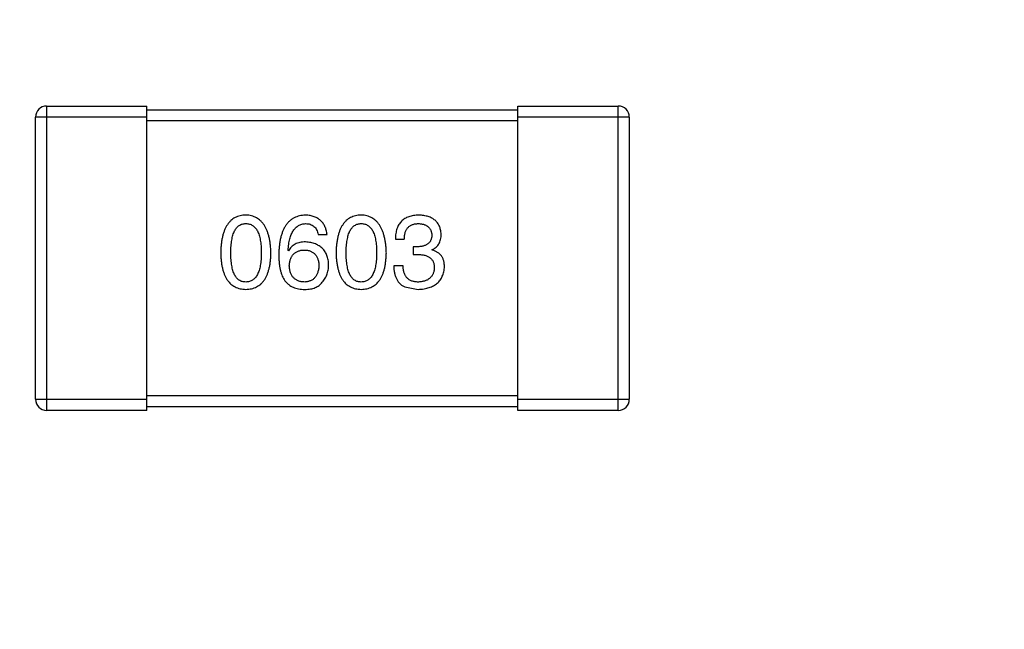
# Model space of a CAD drawing. Header units: millimetres. Extents: x 718 to 1157, y -195 to -52.
# Tile 47 of 156: x 1079.99 to 1082.64, y -142.93 to -141.29. Entities that reach past the tile are written whole.
import ezdxf

# ---------------------------------------------------------------- set-up
doc = ezdxf.new("R2010")
doc.units = ezdxf.units.MM
doc.header["$LTSCALE"] = 1.21
doc.header["$MEASUREMENT"] = 0
doc.header["$PDMODE"] = 3
doc.header["$PDSIZE"] = 0.3125
doc.layers.get('0').update_dxf_attribs({"linetype": 'CONTINUOUS'})
doc.layers.get('DEFPOINTS').update_dxf_attribs({"linetype": 'CONTINUOUS'})
doc.layers.add('Dim', color=3, linetype='CONTINUOUS', lineweight=25)
doc.styles.get("Standard").update_dxf_attribs({"font": 'txt', "width": 0.8})
doc.dimstyles.get("Standard").update_dxf_attribs({"dimtxt": 0.15625, "dimasz": 0.1875, "dimexe": 0.125, "dimexo": 0.0625, "dimgap": 0.09, "dimtad": 0, "dimtih": 1, "dimtoh": 1, "dimzin": 4, "dimdsep": 46, "dimtxsty": 'Standard', "dimblk": '_FILLED', "dimblk1": '_FILLED', "dimblk2": '_FILLED', "dimcen": 0.09, "dimazin": 1, "dimtp": 0.01, "dimtm": 0.01, "dimtfac": 1, "dimtofl": 0, "dimtmove": 0, "dimatfit": 3, "dimldrblk": '_FILLED', "dimfxl": 1, "dimtolj": 1, "dimtzin": 4, "dimarcsym": 0})

# ---------------------------------------------------------------- blocks, each defined once
blk = doc.blocks.new('_FILLED')
at = {"color": 0, "linetype": 'ByBlock'}
blk.add_solid([(0, 0), (-1, 0.1667), (-1, -0.1667)], dxfattribs=at)
blk = doc.blocks.new('*D41')
at = {"layer": 'DEFPOINTS', "color": 0}
for p in [(1078.3878, -101.7796), (1078.3878, -150.8296), (1143.3384, -150.8296)]:
    blk.add_point(p, dxfattribs=at)
at = {"layer": 'Dim', "color": 0, "lineweight": -2}
for p, q in [((1078.4503, -101.7796), (1143.4634, -101.7796)), ((1143.3384, -104.3196), (1143.3384, -122.3813)), ((1143.3384, -148.2896), (1143.3384, -130.2279)), ((1078.4503, -150.8296), (1143.4634, -150.8296))]:
    blk.add_line(p, q, dxfattribs=at)
at = {"layer": 'Dim', "color": 0, "lineweight": -2, "xscale": 2.54, "yscale": 2.54, "zscale": 2.54}
for p, rotation in [((1143.3384, -101.7796), 90), ((1143.3384, -150.8296), 270)]:
    blk.add_blockref('_FILLED', p, dxfattribs=dict(at, rotation=rotation))
at = {"layer": 'Dim', "color": 0, "insert": (1143.3384, -126.3046), "char_height": 2.5, "attachment_point": 5, "rotation": 90, "line_spacing_factor": 2.5}
blk.add_mtext('\\A1;49.05', dxfattribs=at)

msp = doc.modelspace()

# ---------------------------------------------------------------- linework, layer by layer
at = {"color": 7, "linetype": 'Continuous'}
for p, q in [((1080.0635, -141.5226), (1080.3335, -141.5226)), ((1080.0635, -141.5226), (1080.0635, -142.3426)), ((1080.3335, -142.3426), (1080.3335, -141.5226)), ((1080.3335, -141.5326), (1081.3335, -141.5326)), ((1081.3335, -141.5226), (1081.6035, -141.5226)), ((1081.3335, -142.3426), (1081.3335, -141.5226)), ((1081.6035, -142.3426), (1081.6035, -141.5226)), ((1080.3335, -141.5526), (1080.0335, -141.5526)), ((1080.0335, -142.3126), (1080.0335, -141.5526)), ((1081.6335, -141.5526), (1081.3335, -141.5526)), ((1081.6335, -141.5526), (1081.6335, -142.3126)), ((1081.3335, -141.5626), (1080.3335, -141.5626)), ((1080.795, -141.8688), (1080.8191, -141.8688)), ((1081.0031, -141.8809), (1081.0272, -141.8809)), ((1081.0643, -141.9016), (1081.0512, -141.9016)), ((1081.0512, -141.9016), (1081.0512, -141.9224)), ((1080.7152, -141.9126), (1080.7141, -141.9115)), ((1081.0512, -141.9224), (1081.0633, -141.9224)), ((1081.1026, -141.9104), (1081.1026, -141.9093)), ((1081.0239, -141.953), (1080.9988, -141.953)), ((1081.0283, -142.0098), (1081.0643, -142.0164)), ((1080.3335, -142.3026), (1081.3335, -142.3026)), ((1080.0335, -142.3126), (1080.3335, -142.3126)), ((1081.3335, -142.3126), (1081.6335, -142.3126)), ((1080.3335, -142.3426), (1080.0635, -142.3426)), ((1081.3335, -142.3326), (1080.3335, -142.3326)), ((1081.6035, -142.3426), (1081.3335, -142.3426))]:
    msp.add_line(p, q, dxfattribs=at)
for centre, start, end in [((1080.0635, -141.5526), 90, 180), ((1081.6035, -141.5526), 0, 90), ((1080.0635, -142.3126), 180, 270), ((1081.6035, -142.3126), 270, 0)]:
    msp.add_arc(centre, 0.03, start, end, dxfattribs=at)
for points, knots in [([(1080.6002, -141.8164), (1080.5976, -141.8165), (1080.5924, -141.8167), (1080.5849, -141.818), (1080.5779, -141.8202), (1080.5714, -141.823), (1080.5653, -141.8267), (1080.5598, -141.8311), (1080.5548, -141.8363), (1080.5503, -141.8424), (1080.5463, -141.8492), (1080.5429, -141.8567), (1080.5399, -141.865), (1080.5374, -141.8742), (1080.5354, -141.884), (1080.5339, -141.8947), (1080.5329, -141.9061), (1080.5326, -141.914), (1080.5325, -141.918)], [0, 0, 0, 0, 0.057911, 0.113262, 0.165956, 0.217443, 0.268511, 0.319665, 0.372, 0.426129, 0.483365, 0.543779, 0.607756, 0.676562, 0.749704, 0.827713, 0.911177, 1, 1, 1, 1]), ([(1080.668, -141.918), (1080.6678, -141.914), (1080.6675, -141.9062), (1080.6663, -141.8949), (1080.6647, -141.8843), (1080.6627, -141.8746), (1080.6601, -141.8655), (1080.6571, -141.8572), (1080.6536, -141.8497), (1080.6496, -141.8429), (1080.6451, -141.8369), (1080.6401, -141.8316), (1080.6347, -141.8271), (1080.6287, -141.8234), (1080.6223, -141.8205), (1080.6153, -141.8183), (1080.608, -141.8168), (1080.6028, -141.8165), (1080.6002, -141.8164)], [0, 0, 0, 0, 0.088475, 0.171606, 0.249595, 0.322626, 0.391327, 0.455765, 0.516374, 0.573675, 0.628522, 0.681161, 0.732559, 0.783563, 0.83504, 0.887639, 0.942585, 1, 1, 1, 1]), ([(1080.7611, -141.8164), (1080.7583, -141.8166), (1080.7528, -141.8169), (1080.7448, -141.8184), (1080.7373, -141.8206), (1080.7304, -141.8237), (1080.7239, -141.8275), (1080.7181, -141.8322), (1080.7127, -141.8377), (1080.708, -141.844), (1080.7037, -141.8511), (1080.7, -141.8589), (1080.6968, -141.8676), (1080.6942, -141.877), (1080.692, -141.8872), (1080.6905, -141.8983), (1080.6894, -141.9101), (1080.6891, -141.9182), (1080.689, -141.9224)], [0, 0, 0, 0, 0.058957, 0.115262, 0.16907, 0.221312, 0.273147, 0.324961, 0.377649, 0.432026, 0.488925, 0.549039, 0.612912, 0.680653, 0.753056, 0.830314, 0.912483, 1, 1, 1, 1]), ([(1080.8191, -141.8688), (1080.8188, -141.8669), (1080.8183, -141.863), (1080.817, -141.8573), (1080.8155, -141.852), (1080.8135, -141.8471), (1080.8111, -141.8426), (1080.8084, -141.8384), (1080.8054, -141.8345), (1080.8019, -141.831), (1080.7981, -141.828), (1080.7939, -141.8252), (1080.7893, -141.8228), (1080.7844, -141.8208), (1080.7791, -141.8191), (1080.7734, -141.8178), (1080.7674, -141.8169), (1080.7633, -141.8166), (1080.7611, -141.8164)], [0, 0, 0, 0, 0.06947, 0.136096, 0.199592, 0.260665, 0.319672, 0.377156, 0.433415, 0.489984, 0.546535, 0.604276, 0.663499, 0.725182, 0.788953, 0.855683, 0.926216, 1, 1, 1, 1]), ([(1080.9111, -141.8164), (1080.9085, -141.8165), (1080.9033, -141.8167), (1080.8958, -141.818), (1080.8888, -141.8202), (1080.8822, -141.823), (1080.8762, -141.8267), (1080.8707, -141.8311), (1080.8657, -141.8363), (1080.8612, -141.8424), (1080.8572, -141.8492), (1080.8537, -141.8567), (1080.8507, -141.865), (1080.8483, -141.8742), (1080.8462, -141.884), (1080.8448, -141.8947), (1080.8437, -141.9061), (1080.8435, -141.914), (1080.8433, -141.918)], [0, 0, 0, 0, 0.057911, 0.113262, 0.165956, 0.217443, 0.268511, 0.319665, 0.372, 0.426129, 0.483365, 0.543779, 0.607756, 0.676562, 0.749704, 0.827713, 0.911177, 1, 1, 1, 1]), ([(1080.9789, -141.918), (1080.9787, -141.914), (1080.9783, -141.9062), (1080.9772, -141.8949), (1080.9756, -141.8843), (1080.9735, -141.8746), (1080.971, -141.8655), (1080.968, -141.8572), (1080.9645, -141.8497), (1080.9605, -141.8429), (1080.956, -141.8369), (1080.951, -141.8316), (1080.9455, -141.8271), (1080.9396, -141.8234), (1080.9331, -141.8205), (1080.9262, -141.8183), (1080.9188, -141.8168), (1080.9137, -141.8165), (1080.9111, -141.8164)], [0, 0, 0, 0, 0.088475, 0.171606, 0.249595, 0.322626, 0.391327, 0.455765, 0.516374, 0.573675, 0.628522, 0.681161, 0.732559, 0.783563, 0.83504, 0.887639, 0.942585, 1, 1, 1, 1]), ([(1081.0665, -141.8164), (1081.064, -141.8165), (1081.0591, -141.8166), (1081.052, -141.8175), (1081.0454, -141.8188), (1081.0393, -141.8207), (1081.0336, -141.823), (1081.0284, -141.8258), (1081.0237, -141.8292), (1081.0195, -141.833), (1081.0157, -141.8373), (1081.0125, -141.8421), (1081.0097, -141.8474), (1081.0074, -141.8531), (1081.0056, -141.8594), (1081.0043, -141.8661), (1081.0034, -141.8733), (1081.0032, -141.8783), (1081.0031, -141.8809)], [0, 0, 0, 0, 0.073232, 0.142595, 0.207997, 0.270074, 0.329156, 0.386529, 0.441846, 0.496976, 0.551877, 0.607941, 0.665637, 0.725446, 0.788542, 0.855101, 0.925196, 1, 1, 1, 1]), ([(1081.1266, -141.8677), (1081.1265, -141.8658), (1081.1262, -141.8619), (1081.1251, -141.8563), (1081.1236, -141.851), (1081.1218, -141.8461), (1081.1195, -141.8416), (1081.1167, -141.8374), (1081.1136, -141.8336), (1081.11, -141.8302), (1081.106, -141.8272), (1081.1016, -141.8245), (1081.0968, -141.8222), (1081.0915, -141.8203), (1081.0859, -141.8187), (1081.0798, -141.8176), (1081.0733, -141.8167), (1081.0688, -141.8165), (1081.0665, -141.8164)], [0, 0, 0, 0, 0.067521, 0.132139, 0.193339, 0.252064, 0.309083, 0.364848, 0.420021, 0.475612, 0.532002, 0.589602, 0.649896, 0.712634, 0.778603, 0.848416, 0.922155, 1, 1, 1, 1]), ([(1080.5598, -141.918), (1080.5598, -141.9149), (1080.5599, -141.9087), (1080.5604, -141.8998), (1080.5611, -141.8914), (1080.5622, -141.8837), (1080.5637, -141.8767), (1080.5653, -141.8702), (1080.5674, -141.8643), (1080.5698, -141.8591), (1080.5724, -141.8544), (1080.5754, -141.8504), (1080.5788, -141.847), (1080.5824, -141.8442), (1080.5864, -141.842), (1080.5908, -141.8404), (1080.5954, -141.8395), (1080.5986, -141.8394), (1080.6002, -141.8393)], [0, 0, 0, 0, 0.096452, 0.187278, 0.271765, 0.350519, 0.423437, 0.491321, 0.554011, 0.612224, 0.666281, 0.717003, 0.764884, 0.811423, 0.856783, 0.902993, 0.950236, 1, 1, 1, 1]), ([(1080.6002, -141.8393), (1080.6019, -141.8394), (1080.6052, -141.8395), (1080.6099, -141.8404), (1080.6144, -141.842), (1080.6185, -141.8441), (1080.6222, -141.847), (1080.6257, -141.8504), (1080.6287, -141.8544), (1080.6316, -141.8591), (1080.634, -141.8643), (1080.6361, -141.8702), (1080.6378, -141.8767), (1080.6393, -141.8838), (1080.6404, -141.8914), (1080.6412, -141.8998), (1080.6417, -141.9087), (1080.6417, -141.9149), (1080.6418, -141.918)], [0, 0, 0, 0, 0.050604, 0.098688, 0.145699, 0.191791, 0.238625, 0.286717, 0.337546, 0.391814, 0.449755, 0.512106, 0.579685, 0.652048, 0.730262, 0.814146, 0.904281, 1, 1, 1, 1]), ([(1080.7141, -141.9115), (1080.7143, -141.9086), (1080.7147, -141.9031), (1080.7158, -141.8952), (1080.717, -141.8878), (1080.7186, -141.8808), (1080.7205, -141.8745), (1080.7227, -141.8686), (1080.7251, -141.8633), (1080.7279, -141.8585), (1080.7311, -141.8542), (1080.7344, -141.8505), (1080.7381, -141.8472), (1080.7422, -141.8446), (1080.7465, -141.8424), (1080.7511, -141.8409), (1080.756, -141.8397), (1080.7594, -141.8395), (1080.7611, -141.8393)], [0, 0, 0, 0, 0.089218, 0.173709, 0.252753, 0.326963, 0.397099, 0.462534, 0.524018, 0.582178, 0.637235, 0.689955, 0.741228, 0.791618, 0.841661, 0.892925, 0.945259, 1, 1, 1, 1]), ([(1080.7611, -141.8393), (1080.7634, -141.8394), (1080.7677, -141.8395), (1080.7738, -141.841), (1080.7793, -141.8433), (1080.784, -141.8466), (1080.7879, -141.8508), (1080.7911, -141.856), (1080.7935, -141.8621), (1080.7945, -141.8665), (1080.795, -141.8688)], [0, 0, 0, 0, 0.136586, 0.261496, 0.378089, 0.490612, 0.605522, 0.725767, 0.8561, 1, 1, 1, 1]), ([(1080.8707, -141.918), (1080.8707, -141.9149), (1080.8707, -141.9087), (1080.8712, -141.8998), (1080.872, -141.8914), (1080.8731, -141.8837), (1080.8746, -141.8767), (1080.8762, -141.8702), (1080.8783, -141.8643), (1080.8806, -141.8591), (1080.8833, -141.8544), (1080.8863, -141.8504), (1080.8897, -141.847), (1080.8933, -141.8442), (1080.8973, -141.842), (1080.9016, -141.8404), (1080.9063, -141.8395), (1080.9095, -141.8394), (1080.9111, -141.8393)], [0, 0, 0, 0, 0.096452, 0.187278, 0.271765, 0.350519, 0.423437, 0.491321, 0.554011, 0.612224, 0.666281, 0.717003, 0.764884, 0.811423, 0.856783, 0.902993, 0.950236, 1, 1, 1, 1]), ([(1080.9111, -141.8393), (1080.9128, -141.8394), (1080.916, -141.8395), (1080.9208, -141.8404), (1080.9252, -141.842), (1080.9294, -141.8441), (1080.9331, -141.847), (1080.9366, -141.8504), (1080.9396, -141.8544), (1080.9424, -141.8591), (1080.9448, -141.8643), (1080.9469, -141.8702), (1080.9487, -141.8767), (1080.9501, -141.8838), (1080.9513, -141.8914), (1080.9521, -141.8998), (1080.9525, -141.9087), (1080.9526, -141.9149), (1080.9526, -141.918)], [0, 0, 0, 0, 0.050604, 0.098688, 0.145699, 0.191791, 0.238625, 0.286717, 0.337546, 0.391814, 0.449755, 0.512106, 0.579685, 0.652048, 0.730262, 0.814146, 0.904281, 1, 1, 1, 1]), ([(1081.0272, -141.8809), (1081.0273, -141.8792), (1081.0274, -141.8759), (1081.028, -141.8712), (1081.0288, -141.8668), (1081.0299, -141.8627), (1081.0313, -141.859), (1081.033, -141.8556), (1081.035, -141.8525), (1081.0372, -141.8497), (1081.0398, -141.8472), (1081.0426, -141.8451), (1081.0457, -141.8433), (1081.0491, -141.8419), (1081.0528, -141.8407), (1081.0568, -141.8399), (1081.061, -141.8394), (1081.0639, -141.8394), (1081.0654, -141.8393)], [0, 0, 0, 0, 0.078134, 0.15164, 0.221358, 0.286689, 0.348614, 0.407697, 0.464247, 0.520153, 0.574432, 0.629291, 0.684538, 0.742032, 0.801329, 0.863637, 0.930123, 1, 1, 1, 1]), ([(1081.0654, -141.8393), (1081.0668, -141.8394), (1081.0695, -141.8395), (1081.0734, -141.84), (1081.077, -141.8407), (1081.0804, -141.8416), (1081.0835, -141.8427), (1081.0864, -141.8441), (1081.089, -141.8457), (1081.0914, -141.8475), (1081.0936, -141.8495), (1081.0954, -141.8518), (1081.0971, -141.8542), (1081.0985, -141.857), (1081.0996, -141.8599), (1081.1005, -141.863), (1081.1012, -141.8664), (1081.1014, -141.8687), (1081.1015, -141.8699)], [0, 0, 0, 0, 0.078051, 0.151197, 0.220412, 0.286742, 0.34933, 0.409464, 0.467368, 0.52298, 0.578639, 0.633998, 0.690142, 0.746855, 0.805868, 0.867776, 0.932345, 1, 1, 1, 1]), ([(1081.1015, -141.8699), (1081.1014, -141.8712), (1081.1013, -141.8736), (1081.1008, -141.8771), (1081.1, -141.8803), (1081.0989, -141.8834), (1081.0975, -141.8862), (1081.0958, -141.8887), (1081.0939, -141.8911), (1081.0917, -141.8932), (1081.0892, -141.8951), (1081.0865, -141.8967), (1081.0835, -141.8981), (1081.0802, -141.8993), (1081.0766, -141.9002), (1081.0728, -141.901), (1081.0686, -141.9014), (1081.0658, -141.9016), (1081.0643, -141.9016)], [0, 0, 0, 0, 0.067741, 0.131599, 0.192143, 0.249977, 0.306453, 0.361639, 0.416449, 0.471489, 0.527582, 0.584873, 0.644974, 0.70814, 0.77492, 0.845909, 0.920585, 1, 1, 1, 1]), ([(1081.1026, -141.9093), (1081.1045, -141.9083), (1081.1082, -141.9065), (1081.1132, -141.9028), (1081.1174, -141.8984), (1081.1208, -141.8935), (1081.1234, -141.8879), (1081.1253, -141.8817), (1081.1265, -141.8749), (1081.1266, -141.8702), (1081.1266, -141.8677)], [0, 0, 0, 0, 0.125227, 0.244792, 0.361427, 0.478215, 0.59667, 0.722058, 0.856314, 1, 1, 1, 1]), ([(1080.7611, -141.8885), (1080.7585, -141.8886), (1080.7534, -141.8887), (1080.7461, -141.8898), (1080.7394, -141.8917), (1080.7332, -141.8943), (1080.7277, -141.8978), (1080.7229, -141.9019), (1080.7186, -141.9069), (1080.7164, -141.9106), (1080.7152, -141.9126)], [0, 0, 0, 0, 0.144617, 0.279572, 0.40596, 0.526097, 0.64389, 0.760003, 0.877724, 1, 1, 1, 1]), ([(1080.8234, -141.9508), (1080.8233, -141.9485), (1080.8231, -141.9439), (1080.8221, -141.9373), (1080.8207, -141.931), (1080.8189, -141.9252), (1080.8165, -141.9198), (1080.8137, -141.9149), (1080.8105, -141.9103), (1080.8068, -141.9062), (1080.8027, -141.9025), (1080.7981, -141.8992), (1080.793, -141.8964), (1080.7875, -141.8939), (1080.7816, -141.8919), (1080.7752, -141.8904), (1080.7683, -141.8892), (1080.7636, -141.8887), (1080.7611, -141.8885)], [0, 0, 0, 0, 0.071527, 0.139094, 0.20346, 0.264939, 0.323904, 0.381383, 0.437591, 0.493343, 0.549401, 0.606085, 0.664838, 0.725424, 0.788712, 0.855452, 0.925772, 1, 1, 1, 1]), ([(1080.5325, -141.918), (1080.5326, -141.922), (1080.5329, -141.9296), (1080.5339, -141.9406), (1080.5354, -141.9509), (1080.5374, -141.9605), (1080.5399, -141.9693), (1080.5429, -141.9773), (1080.5463, -141.9847), (1080.5504, -141.9912), (1080.5548, -141.9971), (1080.5598, -142.0021), (1080.5653, -142.0064), (1080.5714, -142.01), (1080.5779, -142.0127), (1080.5849, -142.0148), (1080.5924, -142.016), (1080.5976, -142.0163), (1080.6002, -142.0164)], [0, 0, 0, 0, 0.087693, 0.170223, 0.247496, 0.319826, 0.387768, 0.451403, 0.511459, 0.568358, 0.622671, 0.675251, 0.726739, 0.778422, 0.830759, 0.884394, 0.940865, 1, 1, 1, 1]), ([(1080.6002, -141.9967), (1080.5986, -141.9966), (1080.5954, -141.9965), (1080.5908, -141.9956), (1080.5864, -141.9941), (1080.5825, -141.9918), (1080.5788, -141.9891), (1080.5754, -141.9857), (1080.5724, -141.9816), (1080.5698, -141.977), (1080.5674, -141.9717), (1080.5653, -141.9659), (1080.5637, -141.9593), (1080.5622, -141.9523), (1080.5611, -141.9446), (1080.5604, -141.9363), (1080.5599, -141.9274), (1080.5598, -141.9212), (1080.5598, -141.918)], [0, 0, 0, 0, 0.049766, 0.097012, 0.143225, 0.188786, 0.235079, 0.282962, 0.333687, 0.387747, 0.445963, 0.508657, 0.576545, 0.649868, 0.72822, 0.812712, 0.903543, 1, 1, 1, 1]), ([(1080.6418, -141.918), (1080.6417, -141.9212), (1080.6417, -141.9272), (1080.6412, -141.936), (1080.6404, -141.9442), (1080.6393, -141.9519), (1080.6378, -141.9589), (1080.6361, -141.9653), (1080.634, -141.9712), (1080.6315, -141.9764), (1080.6288, -141.9811), (1080.6257, -141.9851), (1080.6223, -141.9886), (1080.6185, -141.9915), (1080.6144, -141.9937), (1080.61, -141.9954), (1080.6052, -141.9964), (1080.6019, -141.9966), (1080.6002, -141.9967)], [0, 0, 0, 0, 0.094834, 0.184067, 0.267029, 0.344713, 0.417334, 0.484367, 0.546941, 0.604717, 0.65953, 0.710539, 0.759381, 0.806382, 0.853027, 0.900623, 0.949121, 1, 1, 1, 1]), ([(1080.6002, -142.0164), (1080.6029, -142.0163), (1080.6081, -142.016), (1080.6156, -142.0148), (1080.6226, -142.0127), (1080.6291, -142.01), (1080.6351, -142.0064), (1080.6406, -142.0021), (1080.6457, -141.9971), (1080.6502, -141.9912), (1080.6541, -141.9847), (1080.6576, -141.9773), (1080.6606, -141.9693), (1080.6631, -141.9605), (1080.6651, -141.9509), (1080.6666, -141.9406), (1080.6676, -141.9296), (1080.6679, -141.922), (1080.668, -141.918)], [0, 0, 0, 0, 0.059134, 0.115603, 0.169236, 0.221572, 0.273254, 0.32474, 0.377319, 0.431815, 0.488555, 0.548609, 0.612242, 0.680182, 0.75251, 0.829782, 0.91231, 1, 1, 1, 1]), ([(1080.689, -141.9224), (1080.689, -141.9259), (1080.6891, -141.9328), (1080.6898, -141.9428), (1080.6908, -141.9523), (1080.6925, -141.961), (1080.6944, -141.9692), (1080.6968, -141.9768), (1080.6997, -141.9838), (1080.7021, -141.9881), (1080.7032, -141.9902)], [0, 0, 0, 0, 0.151498, 0.29521, 0.430242, 0.557137, 0.677306, 0.790845, 0.898111, 1, 1, 1, 1]), ([(1080.7174, -141.953), (1080.7175, -141.9513), (1080.7178, -141.9481), (1080.7184, -141.9433), (1080.7195, -141.9389), (1080.7207, -141.9348), (1080.7222, -141.931), (1080.7241, -141.9275), (1080.7262, -141.9244), (1080.7286, -141.9215), (1080.7313, -141.919), (1080.7342, -141.9168), (1080.7374, -141.9149), (1080.741, -141.9134), (1080.7448, -141.9121), (1080.7489, -141.9112), (1080.7533, -141.9106), (1080.7563, -141.9104), (1080.7579, -141.9104)], [0, 0, 0, 0, 0.076072, 0.148369, 0.216753, 0.281358, 0.342792, 0.401604, 0.458929, 0.514444, 0.569818, 0.625343, 0.681554, 0.739608, 0.800134, 0.863477, 0.929547, 1, 1, 1, 1]), ([(1080.7579, -141.9104), (1080.7594, -141.9104), (1080.7623, -141.9106), (1080.7665, -141.9112), (1080.7705, -141.9121), (1080.7742, -141.9133), (1080.7776, -141.9148), (1080.7808, -141.9167), (1080.7837, -141.9188), (1080.7863, -141.9213), (1080.7886, -141.924), (1080.7907, -141.9271), (1080.7925, -141.9305), (1080.794, -141.9342), (1080.7952, -141.9382), (1080.7962, -141.9425), (1080.7969, -141.9471), (1080.7971, -141.9503), (1080.7972, -141.9519)], [0, 0, 0, 0, 0.069884, 0.136529, 0.199638, 0.259844, 0.317774, 0.374356, 0.430026, 0.485148, 0.5409, 0.597889, 0.657472, 0.718614, 0.783613, 0.85129, 0.923712, 1, 1, 1, 1]), ([(1080.8433, -141.918), (1080.8435, -141.922), (1080.8437, -141.9296), (1080.8448, -141.9406), (1080.8462, -141.9509), (1080.8483, -141.9605), (1080.8507, -141.9693), (1080.8537, -141.9773), (1080.8572, -141.9847), (1080.8612, -141.9912), (1080.8657, -141.9971), (1080.8707, -142.0021), (1080.8762, -142.0064), (1080.8822, -142.01), (1080.8888, -142.0127), (1080.8958, -142.0148), (1080.9033, -142.016), (1080.9085, -142.0163), (1080.9111, -142.0164)], [0, 0, 0, 0, 0.087693, 0.170223, 0.247496, 0.319826, 0.387768, 0.451403, 0.511459, 0.568358, 0.622671, 0.675251, 0.726739, 0.778422, 0.830759, 0.884394, 0.940865, 1, 1, 1, 1]), ([(1080.9111, -141.9967), (1080.9095, -141.9966), (1080.9063, -141.9965), (1080.9016, -141.9956), (1080.8973, -141.9941), (1080.8933, -141.9918), (1080.8897, -141.9891), (1080.8863, -141.9857), (1080.8833, -141.9816), (1080.8806, -141.977), (1080.8783, -141.9717), (1080.8762, -141.9659), (1080.8745, -141.9593), (1080.8731, -141.9523), (1080.872, -141.9446), (1080.8712, -141.9363), (1080.8707, -141.9274), (1080.8707, -141.9212), (1080.8707, -141.918)], [0, 0, 0, 0, 0.049766, 0.097012, 0.143225, 0.188786, 0.235079, 0.282962, 0.333687, 0.387747, 0.445963, 0.508657, 0.576545, 0.649868, 0.72822, 0.812712, 0.903543, 1, 1, 1, 1]), ([(1080.9111, -142.0164), (1080.9138, -142.0163), (1080.9189, -142.016), (1080.9264, -142.0148), (1080.9334, -142.0127), (1080.94, -142.01), (1080.946, -142.0064), (1080.9515, -142.0021), (1080.9565, -141.9971), (1080.961, -141.9912), (1080.965, -141.9847), (1080.9685, -141.9773), (1080.9715, -141.9693), (1080.9739, -141.9605), (1080.976, -141.9509), (1080.9774, -141.9406), (1080.9785, -141.9296), (1080.9787, -141.922), (1080.9789, -141.918)], [0, 0, 0, 0, 0.059134, 0.115603, 0.169236, 0.221572, 0.273254, 0.32474, 0.377319, 0.431815, 0.488555, 0.548609, 0.612242, 0.680182, 0.75251, 0.829782, 0.91231, 1, 1, 1, 1]), ([(1080.9526, -141.918), (1080.9526, -141.9212), (1080.9525, -141.9272), (1080.9521, -141.936), (1080.9513, -141.9442), (1080.9501, -141.9519), (1080.9487, -141.9589), (1080.9469, -141.9653), (1080.9448, -141.9712), (1080.9424, -141.9764), (1080.9396, -141.9811), (1080.9365, -141.9851), (1080.9331, -141.9886), (1080.9293, -141.9915), (1080.9252, -141.9937), (1080.9208, -141.9954), (1080.9161, -141.9964), (1080.9128, -141.9966), (1080.9111, -141.9967)], [0, 0, 0, 0, 0.094834, 0.184067, 0.267029, 0.344713, 0.417334, 0.484367, 0.546941, 0.604717, 0.65953, 0.710539, 0.759381, 0.806382, 0.853027, 0.900623, 0.949121, 1, 1, 1, 1]), ([(1081.0633, -141.9224), (1081.0651, -141.9224), (1081.0686, -141.9224), (1081.0736, -141.9229), (1081.0784, -141.9236), (1081.0828, -141.9246), (1081.0868, -141.9258), (1081.0906, -141.9274), (1081.0939, -141.9292), (1081.0969, -141.9313), (1081.0995, -141.9337), (1081.1018, -141.9364), (1081.1038, -141.9394), (1081.1054, -141.9427), (1081.1066, -141.9462), (1081.1075, -141.9501), (1081.108, -141.9542), (1081.108, -141.957), (1081.1081, -141.9585)], [0, 0, 0, 0, 0.082495, 0.159728, 0.232496, 0.300725, 0.365163, 0.425859, 0.483728, 0.538892, 0.592921, 0.646195, 0.699968, 0.754746, 0.811387, 0.870806, 0.933482, 1, 1, 1, 1]), ([(1081.1354, -141.9552), (1081.1354, -141.9537), (1081.1353, -141.951), (1081.1349, -141.9469), (1081.1343, -141.943), (1081.1334, -141.9393), (1081.1323, -141.9358), (1081.1308, -141.9325), (1081.1292, -141.9294), (1081.1273, -141.9264), (1081.1251, -141.9237), (1081.1226, -141.9212), (1081.1199, -141.9189), (1081.1169, -141.9168), (1081.1137, -141.9149), (1081.1103, -141.9131), (1081.1065, -141.9116), (1081.1039, -141.9108), (1081.1026, -141.9104)], [0, 0, 0, 0, 0.071215, 0.138707, 0.20396, 0.266995, 0.327734, 0.387609, 0.445602, 0.503345, 0.561136, 0.618597, 0.677672, 0.738255, 0.799989, 0.863961, 0.930555, 1, 1, 1, 1]), ([(1080.7589, -141.9967), (1080.7574, -141.9966), (1080.7542, -141.9965), (1080.7498, -141.9958), (1080.7455, -141.9949), (1080.7416, -141.9936), (1080.738, -141.9921), (1080.7347, -141.9901), (1080.7316, -141.9879), (1080.7289, -141.9852), (1080.7263, -141.9824), (1080.7242, -141.9791), (1080.7223, -141.9756), (1080.7207, -141.9717), (1080.7195, -141.9674), (1080.7185, -141.9629), (1080.7177, -141.9581), (1080.7175, -141.9547), (1080.7174, -141.953)], [0, 0, 0, 0, 0.070403, 0.137196, 0.200053, 0.260887, 0.31876, 0.37535, 0.430743, 0.485927, 0.541678, 0.598832, 0.657726, 0.719441, 0.783504, 0.851852, 0.923533, 1, 1, 1, 1]), ([(1080.7972, -141.9519), (1080.7971, -141.9536), (1080.7969, -141.957), (1080.7962, -141.9619), (1080.7952, -141.9664), (1080.7941, -141.9706), (1080.7926, -141.9746), (1080.7909, -141.9782), (1080.7889, -141.9815), (1080.7866, -141.9844), (1080.7841, -141.9871), (1080.7813, -141.9895), (1080.7782, -141.9915), (1080.7749, -141.9932), (1080.7713, -141.9946), (1080.7674, -141.9956), (1080.7633, -141.9963), (1080.7604, -141.9966), (1080.7589, -141.9967)], [0, 0, 0, 0, 0.078863, 0.153308, 0.223539, 0.289857, 0.35341, 0.413572, 0.471721, 0.528235, 0.584279, 0.638781, 0.69466, 0.751251, 0.809198, 0.869697, 0.933318, 1, 1, 1, 1]), ([(1080.8038, -142), (1080.8053, -141.9982), (1080.8084, -141.9948), (1080.8124, -141.9892), (1080.8158, -141.9834), (1080.8186, -141.9774), (1080.8208, -141.9711), (1080.8223, -141.9645), (1080.8232, -141.9577), (1080.8234, -141.9531), (1080.8234, -141.9508)], [0, 0, 0, 0, 0.129393, 0.255335, 0.378531, 0.500878, 0.622934, 0.746191, 0.87096, 1, 1, 1, 1]), ([(1080.9988, -141.953), (1080.9988, -141.9548), (1080.999, -141.9583), (1080.9994, -141.9634), (1081.0001, -141.9682), (1081.001, -141.9729), (1081.0021, -141.9773), (1081.0034, -141.9815), (1081.0049, -141.9854), (1081.0066, -141.989), (1081.0086, -141.9925), (1081.0107, -141.9957), (1081.0131, -141.9987), (1081.0157, -142.0014), (1081.0185, -142.0039), (1081.0216, -142.0061), (1081.0248, -142.0082), (1081.0271, -142.0093), (1081.0283, -142.0098)], [0, 0, 0, 0, 0.078937, 0.154495, 0.226898, 0.296844, 0.363348, 0.427781, 0.48946, 0.549586, 0.607902, 0.664733, 0.720805, 0.776157, 0.831175, 0.886736, 0.943094, 1, 1, 1, 1]), ([(1081.0654, -141.9967), (1081.0638, -141.9967), (1081.0606, -141.9966), (1081.056, -141.9961), (1081.0517, -141.9953), (1081.0477, -141.994), (1081.044, -141.9925), (1081.0406, -141.9906), (1081.0376, -141.9884), (1081.0348, -141.9858), (1081.0323, -141.9829), (1081.0302, -141.9796), (1081.0283, -141.976), (1081.0268, -141.9721), (1081.0256, -141.9678), (1081.0247, -141.9632), (1081.0241, -141.9582), (1081.024, -141.9548), (1081.0239, -141.953)], [0, 0, 0, 0, 0.071272, 0.13882, 0.201858, 0.262757, 0.320043, 0.376709, 0.431462, 0.486034, 0.541209, 0.597703, 0.65589, 0.717768, 0.782056, 0.850407, 0.92277, 1, 1, 1, 1]), ([(1081.0643, -142.0164), (1081.0671, -142.0163), (1081.0724, -142.016), (1081.0802, -142.0151), (1081.0874, -142.0137), (1081.0941, -142.0118), (1081.1004, -142.0096), (1081.1061, -142.0069), (1081.1113, -142.0037), (1081.116, -142.0001), (1081.1202, -141.996), (1081.124, -141.9915), (1081.1272, -141.9865), (1081.1298, -141.9811), (1081.132, -141.9753), (1081.1337, -141.969), (1081.1349, -141.9622), (1081.1352, -141.9576), (1081.1354, -141.9552)], [0, 0, 0, 0, 0.078078, 0.151942, 0.221594, 0.28726, 0.350176, 0.409768, 0.467648, 0.523784, 0.578904, 0.634014, 0.689819, 0.746826, 0.805875, 0.867063, 0.931764, 1, 1, 1, 1]), ([(1081.1081, -141.9585), (1081.108, -141.9599), (1081.1077, -141.9628), (1081.107, -141.9669), (1081.106, -141.9708), (1081.1047, -141.9744), (1081.103, -141.9777), (1081.1011, -141.9808), (1081.0989, -141.9836), (1081.0964, -141.9861), (1081.0935, -141.9884), (1081.0904, -141.9904), (1081.087, -141.9921), (1081.0832, -141.9936), (1081.0792, -141.9948), (1081.0749, -141.9957), (1081.0703, -141.9964), (1081.0671, -141.9966), (1081.0654, -141.9967)], [0, 0, 0, 0, 0.068514, 0.133941, 0.195994, 0.255362, 0.312994, 0.369441, 0.424687, 0.480522, 0.537148, 0.594801, 0.654411, 0.716817, 0.781981, 0.850498, 0.923306, 1, 1, 1, 1]), ([(1080.7032, -141.9902), (1080.7047, -141.9922), (1080.7076, -141.9961), (1080.7129, -142.0013), (1080.7185, -142.0057), (1080.7248, -142.0094), (1080.7315, -142.0123), (1080.7387, -142.0145), (1080.7465, -142.0159), (1080.7518, -142.0162), (1080.7546, -142.0164)], [0, 0, 0, 0, 0.125033, 0.246266, 0.36603, 0.485265, 0.606781, 0.732144, 0.862551, 1, 1, 1, 1]), ([(1080.7546, -142.0164), (1080.7574, -142.0164), (1080.7628, -142.0165), (1080.7706, -142.0159), (1080.7778, -142.0148), (1080.7843, -142.013), (1080.7901, -142.0107), (1080.7953, -142.0077), (1080.8, -142.0042), (1080.8025, -142.0014), (1080.8038, -142)], [0, 0, 0, 0, 0.156782, 0.301945, 0.436395, 0.561474, 0.678489, 0.78853, 0.894967, 1, 1, 1, 1])]:
    msp.add_open_spline(points, degree=3, knots=knots, dxfattribs=at)

# ---------------------------------------------------------------- dimensions: what is measured, and where the dimension line sits
at = {"layer": 'Dim'}
dim = msp.add_linear_dim(base=(1143.3384, -150.8296), p1=(1078.3878, -101.7796), p2=(1078.3878, -150.8296), angle=90, dimstyle='Standard', override={"dimtxt": 2.5, "dimasz": 2.54, "dimtih": 0, "dimtoh": 0, "dimzin": 0, "dimcen": 0.198, "dimadec": 0, "dimazin": 0, "dimtp": 0, "dimtm": 0, "dimtdec": 4, "dimtzin": 0}, dxfattribs=at)
dim.commit()
dim.dimension.update_dxf_attribs({"geometry": '*D41', "text_midpoint": (1143.3384, -126.3046)})

doc.saveas('drawing.dxf')
